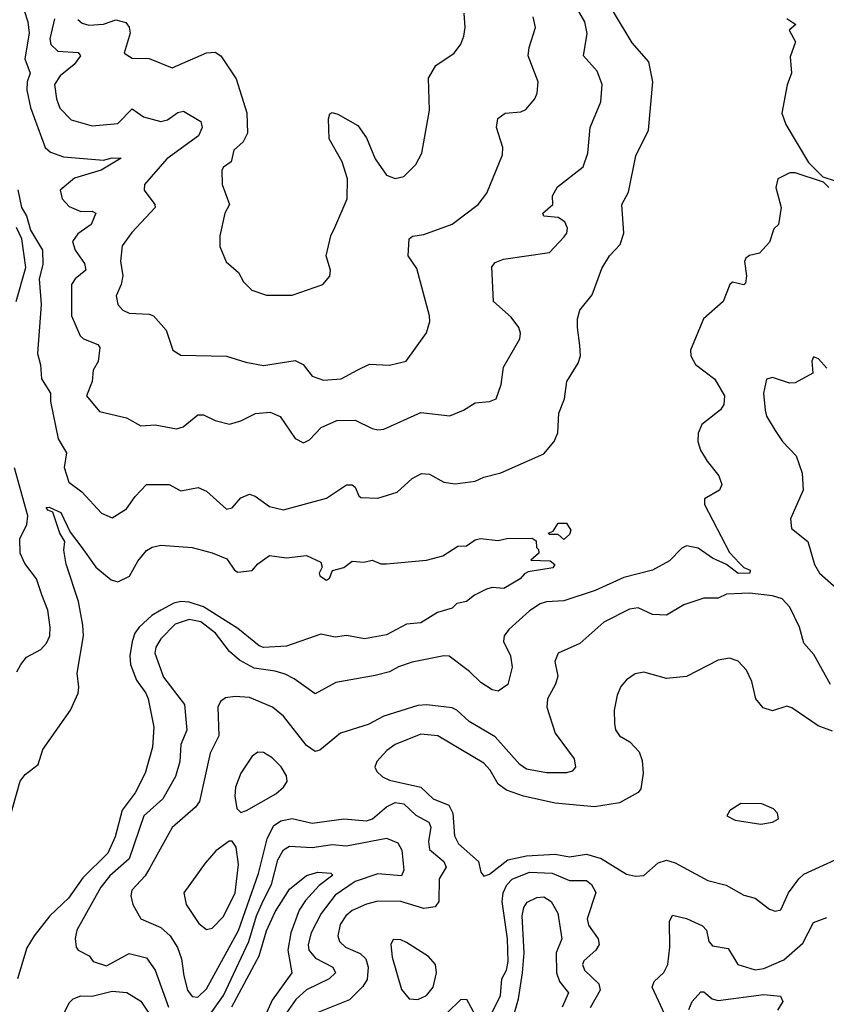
# Model space of a CAD drawing. Extents: x 1493970 to 1595317, y 729910 to 844791.
# Tile 78 of 256: x 1570991 to 1573814, y 763655 to 767102. Entities that reach past the tile are written whole.
import ezdxf

# ---------------------------------------------------------------- set-up
doc = ezdxf.new("R2010")
doc.units = 0

msp = doc.modelspace()

# ---------------------------------------------------------------- linework, layer by layer
at = {"layer": '0CON10XD'}
for points in [[(1570994.7, 767174.7), (1571020.3, 767095), (1571024.2, 767055), (1571009.4, 766965), (1571028.5, 766915), (1571018.1, 766885), (1571016.2, 766855), (1571028.8, 766795), (1571080.9, 766655), (1571098.7, 766638.7), (1571145, 766622.4), (1571285, 766610), (1571315, 766618.9), (1571347, 766617), (1571277.1, 766575), (1571183.1, 766546.9), (1571132.9, 766505), (1571140.4, 766475), (1571165, 766448.2), (1571205, 766430.4), (1571245, 766432.2), (1571258.1, 766425), (1571242.1, 766385), (1571195, 766352.7), (1571176.7, 766325), (1571185.4, 766295), (1571218.7, 766248.7), (1571222.7, 766225), (1571185.2, 766194.8), (1571173.2, 766175), (1571172.9, 766065), (1571202.5, 765995), (1571215, 765984.6), (1571265, 765965.5), (1571271.9, 765955), (1571266.4, 765905), (1571248.9, 765875), (1571244.5, 765835), (1571225.6, 765785), (1571270.8, 765730.8), (1571365, 765708.8), (1571415, 765680.6), (1571465, 765683.8), (1571540.6, 765669.4), (1571563.6, 765676.4), (1571615, 765718.9), (1571635, 765718.5), (1571675, 765699.1), (1571725, 765686.7), (1571765, 765697.8), (1571816.1, 765723.9), (1571868, 765728), (1571903.1, 765713.1), (1571955, 765636), (1571985, 765620.8), (1572005, 765630.8), (1572045.7, 765675), (1572100.9, 765699.1), (1572165, 765699.6), (1572225, 765671.5), (1572245, 765666.1), (1572265, 765668.9), (1572395, 765727.3), (1572495.9, 765715.9), (1572543.8, 765735), (1572585, 765761.4), (1572635, 765766), (1572658.8, 765775), (1572675.7, 765825), (1572684.5, 765885.5), (1572740.8, 765985), (1572744.2, 766005), (1572738, 766025), (1572710.9, 766060.9), (1572648.9, 766115), (1572643.6, 766236.4), (1572655, 766252.5), (1572683.9, 766263.9), (1572845, 766287.5), (1572895, 766341.2), (1572905.7, 766355), (1572908.1, 766371.9), (1572899.4, 766395), (1572875, 766409.6), (1572825, 766413.8), (1572822.3, 766425), (1572856.9, 766455), (1572855.6, 766485), (1572873.6, 766516.4), (1572963, 766587), (1572978.9, 766635), (1572986.9, 766725), (1573024.3, 766815), (1573030, 766875), (1573011.7, 766921.7), (1572964.2, 766975), (1572976.6, 767053.4), (1572968.4, 767095), (1572865, 767275.4)], [(1570985, 766506.7), (1570997.7, 766445), (1571015.2, 766415.2), (1571028.7, 766365), (1571071.1, 766295), (1571072.4, 766245), (1571059.5, 766195), (1571066.2, 766105), (1571053.3, 765933.3), (1571064.1, 765894.1), (1571067.9, 765845), (1571099.2, 765795), (1571099.6, 765765), (1571126.2, 765635), (1571155.4, 765585.4), (1571147.5, 765535), (1571163.4, 765483.4), (1571209.2, 765449.2), (1571277.5, 765375), (1571315, 765358.2), (1571365, 765389.6), (1571395, 765432.9), (1571435, 765474.5), (1571515, 765475.5), (1571555, 765453.1), (1571616, 765464), (1571645, 765451.4), (1571715, 765388.6), (1571735, 765392.9), (1571765, 765428), (1571795, 765441.2), (1571815, 765434.3), (1571865, 765398.2), (1571915, 765386.5), (1572065, 765427.1), (1572135, 765473.8), (1572155, 765473.3), (1572165, 765466.2), (1572177.5, 765435), (1572185, 765430), (1572245, 765427.1), (1572311.9, 765448.1), (1572364.5, 765495.5), (1572396.8, 765513.2), (1572425, 765510.6), (1572475, 765482.9), (1572515, 765477.8), (1572585, 765486.9), (1572615, 765501.1), (1572675, 765515.4), (1572825, 765582.7), (1572861.1, 765625), (1572873.9, 765656.1), (1572877.5, 765725), (1572897.3, 765775), (1572906.2, 765835), (1572945, 765900), (1572953.6, 765925), (1572951.7, 765961.7), (1572942.9, 766025), (1572942.9, 766055), (1572951.2, 766085), (1572995, 766139.2), (1573028.5, 766231.5), (1573054.8, 766275.2), (1573091.9, 766315), (1573105.6, 766355), (1573098.6, 766455), (1573121.2, 766498.8), (1573147.5, 766625), (1573191.5, 766715), (1573206.9, 766885), (1573192.7, 766955), (1573135, 767020.5), (1573069.1, 767129.1)], [(1571195, 767102.5), (1571209.6, 767089.6), (1571233.3, 767083.3), (1571285, 767086.6), (1571328.3, 767101.7), (1571362.6, 767092.6), (1571375, 767075.8), (1571377.6, 767055), (1571357.5, 766985), (1571385, 766967.8), (1571445, 766966.5), (1571525, 766934), (1571645, 766985.5), (1571675, 766987.8), (1571695, 766975.8), (1571749.4, 766895), (1571786.4, 766776.4), (1571788.1, 766705), (1571773.1, 766675), (1571741.1, 766645), (1571731.9, 766605), (1571704, 766586), (1571699.1, 766575), (1571699.4, 766525), (1571725.8, 766455), (1571709.2, 766425), (1571692, 766345), (1571692.3, 766307.7), (1571714.4, 766254.4), (1571757.4, 766217.4), (1571774.2, 766184.2), (1571803.8, 766155), (1571855, 766137.5), (1571945, 766137.5), (1572052.5, 766175), (1572076.1, 766203.9), (1572078.8, 766225), (1572064, 766275), (1572080.5, 766345), (1572094.4, 766375), (1572137.8, 766475), (1572138.1, 766545), (1572119.6, 766605), (1572074.2, 766685), (1572072, 766755), (1572077, 766773), (1572085, 766776.7), (1572105, 766771.2), (1572175, 766731.2), (1572205, 766688.8), (1572235.5, 766615), (1572275, 766558.1), (1572305, 766545.6), (1572335, 766553.1), (1572377.5, 766595), (1572398.1, 766635), (1572425.8, 766785), (1572422.4, 766897.6), (1572447.9, 766942.1), (1572512, 766985), (1572535, 767016.7), (1572545.6, 767044.4), (1572550, 767075), (1572546.7, 767125)], [(1571113.8, 767105), (1571097.3, 767035), (1571100.3, 767015), (1571125, 766992), (1571196.6, 766986.6), (1571204.5, 766975), (1571182.3, 766945), (1571133.3, 766905), (1571113.1, 766875), (1571119.7, 766825), (1571131.8, 766791.8), (1571171.7, 766751.7), (1571245, 766730.9), (1571335, 766738.7), (1571385, 766790.4), (1571425, 766762), (1571485, 766746.1), (1571508.3, 766751.7), (1571545, 766777.3), (1571565, 766781.9), (1571625.3, 766745.3), (1571630, 766725), (1571617.3, 766695), (1571506.5, 766615), (1571427.8, 766525), (1571426.7, 766505), (1571464.5, 766455), (1571465.5, 766445), (1571383.5, 766356.5), (1571349.8, 766310.2), (1571343.6, 766256.4), (1571351.8, 766205), (1571346.5, 766175), (1571329.5, 766135), (1571334.7, 766104.7), (1571352.9, 766085), (1571375, 766074.5), (1571445, 766071.1), (1571459.2, 766065), (1571504.3, 766015), (1571526.7, 765945), (1571555, 765928), (1571715, 765924.3), (1571783, 765903), (1571845, 765891.5), (1571955, 765908.9), (1571983.1, 765895), (1572015, 765854.4), (1572055, 765840), (1572116.2, 765845), (1572174.2, 765875.8), (1572215, 765896.2), (1572285, 765892.1), (1572343.7, 765906.3), (1572415, 766006.2), (1572426.9, 766045), (1572425.8, 766065), (1572380.5, 766230.5), (1572351.2, 766275), (1572353.8, 766335), (1572365.8, 766344.2), (1572405, 766350.4), (1572505, 766386.5), (1572595.3, 766454.7), (1572625.7, 766495), (1572680.7, 766629.3), (1572681.5, 766655), (1572660, 766725), (1572663.9, 766756.1), (1572690, 766775), (1572745, 766780), (1572762.8, 766787.2), (1572794.3, 766825), (1572802.2, 766845), (1572805.6, 766885), (1572770.4, 766975), (1572773.6, 767005), (1572796.7, 767075), (1572787.7, 767112.3)], [(1573675.9, 767105.9), (1573707.5, 767085), (1573683.3, 767065), (1573705.8, 767025), (1573687.8, 766972.2), (1573692.2, 766915), (1573676.5, 766873.5), (1573658.5, 766775), (1573672.2, 766735), (1573751.7, 766601.7), (1573802, 766552), (1573845, 766538)], [(1573822.5, 766515), (1573803.3, 766533.3), (1573705, 766566), (1573685.7, 766565.7), (1573644.6, 766545.4), (1573637.5, 766515), (1573655.3, 766444.7), (1573646.2, 766385), (1573630, 766370), (1573615, 766323.3), (1573580, 766285), (1573545, 766276.2), (1573532.7, 766267.3), (1573528, 766255), (1573534.5, 766205), (1573530.5, 766179.5), (1573525, 766173.8), (1573485, 766183.1), (1573475.7, 766175), (1573452.7, 766115), (1573384.1, 766055), (1573338.6, 765945), (1573340, 765925), (1573355.7, 765895), (1573423.7, 765843.7), (1573456.9, 765785), (1573455.4, 765755.4), (1573444, 765736), (1573377.7, 765685), (1573365.3, 765655), (1573364, 765625), (1573373.8, 765595), (1573396.3, 765556.3), (1573437.8, 765505), (1573448.1, 765475), (1573440, 765455), (1573388, 765425), (1573387.1, 765405), (1573475, 765237.1), (1573509.7, 765199.7), (1573525, 765184.5), (1573547.3, 765175), (1573546.7, 765165), (1573505, 765163.8), (1573465, 765194.8), (1573415, 765216.5), (1573365, 765251.8), (1573325, 765260.5), (1573308.3, 765251.7), (1573265, 765207.5), (1573205, 765175.4), (1573105, 765149.7), (1573005, 765103.6), (1572895, 765067.7), (1572835, 765064.6), (1572812.8, 765057.2), (1572775, 765032.2), (1572702.7, 764967.3), (1572686.2, 764945), (1572684.6, 764925), (1572708.8, 764875), (1572714.6, 764835.4), (1572699.4, 764775), (1572665, 764752), (1572645, 764755.7), (1572605, 764781.5), (1572565, 764820.9), (1572494.6, 764874.6), (1572475, 764875.4), (1572365, 764852.7), (1572316.9, 764836.9), (1572285, 764819.3), (1572235, 764806), (1572097.6, 764782.4), (1572025, 764742.2), (1571951.9, 764795), (1571920.5, 764810.5), (1571885, 764821.4), (1571811.5, 764831.5), (1571760.5, 764860.5), (1571725, 764890.3), (1571676.8, 764955), (1571625, 764993.8), (1571585, 765002), (1571535, 764985.8), (1571485.2, 764934.8), (1571468.2, 764905), (1571464.8, 764885), (1571495, 764800.9), (1571568, 764705), (1571576.6, 764615), (1571555.7, 764565), (1571551.9, 764505), (1571537.1, 764452.9), (1571492.7, 764375), (1571425.3, 764315), (1571374.3, 764165), (1571307.1, 764105), (1571274.8, 764065), (1571191.1, 763915), (1571185.4, 763885.4), (1571188.5, 763855), (1571195.8, 763845), (1571235, 763825.6), (1571248, 763805), (1571295, 763789.5), (1571375, 763833.2), (1571435, 763818), (1571465, 763774.4), (1571512.3, 763645)], [(1570979.3, 766115), (1571013.5, 766235), (1570998.8, 766335), (1570980.6, 766375)], [(1573815, 765882.5), (1573786, 765915), (1573768.3, 765921.7), (1573762.9, 765907.1), (1573766, 765865), (1573705, 765831.2), (1573685, 765830), (1573625, 765849.2), (1573605, 765843.3), (1573594.4, 765795), (1573599.4, 765735), (1573604.6, 765714.6), (1573635, 765663.8), (1573660.6, 765625), (1573707.8, 765575), (1573728.8, 765515), (1573732.5, 765455), (1573688, 765355), (1573691.4, 765321.4), (1573749.2, 765275), (1573771.9, 765195), (1573790, 765165), (1573955, 765018.6)], [(1570981.3, 764818.7), (1570996, 764845), (1571015, 764870), (1571065, 764897.5), (1571085, 764920), (1571096.4, 764945), (1571098.5, 764975), (1571089.6, 765035), (1571068.5, 765088.5), (1571050.5, 765145), (1571008.9, 765198.9), (1570993.6, 765235), (1570992.5, 765285), (1571016.3, 765335), (1571020.2, 765365), (1570973.6, 765533.6)], [(1570955, 764300), (1570993, 764437), (1571010.1, 764459.9), (1571056.5, 764495), (1571072.6, 764547.4), (1571169.6, 764685), (1571195.5, 764745), (1571198.9, 764765), (1571192.2, 764815), (1571214.8, 764945), (1571212.8, 764982.8), (1571197.1, 765065), (1571154.5, 765195.5), (1571146, 765245), (1571148.9, 765275), (1571131.8, 765305), (1571107.7, 765377.7), (1571090, 765385), (1571084.3, 765395), (1571095, 765395.6), (1571135, 765376.7), (1571168.1, 765308.1), (1571209.4, 765255)], [(1572895, 765282.5), (1572875, 765300), (1572845, 765300), (1572840, 765305), (1572858.3, 765311.7), (1572875, 765340), (1572905, 765340), (1572920, 765315), (1572915, 765300), (1572895, 765282.5)], [(1571209.4, 765255), (1571257.5, 765185), (1571311.6, 765141.6), (1571335, 765134.5), (1571375.5, 765154.5), (1571405, 765206.4), (1571435, 765244), (1571455, 765256), (1571485, 765262.9), (1571595, 765254.5), (1571665.2, 765235.2), (1571716.2, 765215), (1571743.3, 765175), (1571755, 765167.5), (1571805, 765173.8), (1571825, 765197.5), (1571865, 765226), (1571925, 765218), (1571995, 765226.2), (1572045, 765202.5), (1572050, 765185), (1572038.8, 765165), (1572041.2, 765155), (1572065, 765140), (1572075, 765147.5), (1572086.2, 765173.8), (1572126, 765184), (1572155, 765206), (1572195, 765202.5), (1572225, 765210), (1572255, 765197.5), (1572275, 765196.7), (1572415, 765210), (1572472.5, 765225), (1572525, 765258.8), (1572555, 765260), (1572585, 765281.2), (1572604, 765286), (1572665, 765278.8), (1572696.4, 765286.4), (1572785, 765287.5), (1572798.3, 765278.3), (1572800, 765255), (1572807, 765247), (1572807.5, 765235), (1572780, 765210), (1572847.3, 765207.3), (1572863.3, 765195), (1572856.3, 765183.7), (1572771.1, 765168.9), (1572757.3, 765162.7), (1572742.7, 765145), (1572685, 765111.1), (1572645, 765114.1), (1572625, 765108.5), (1572582.4, 765087.6), (1572555, 765065.7), (1572521.5, 765058.5), (1572505, 765041.8), (1572453.4, 765026.6), (1572395, 764990.2), (1572345, 764985.7), (1572275, 764948.5), (1572197.5, 764935), (1572135, 764946.1), (1572095, 764940), (1572045, 764951.2), (1571925, 764909.2), (1571845, 764904.1), (1571829.9, 764909.9), (1571755, 764971.1), (1571635, 765046.7), (1571585, 765063.1), (1571555, 765065.8), (1571530.4, 765059.6), (1571485.1, 765034.9), (1571453.6, 765016.4), (1571409.5, 764975), (1571394.8, 764955), (1571384.8, 764925.2), (1571377.1, 764875), (1571379, 764845), (1571400.3, 764790.3), (1571433.2, 764745), (1571440.7, 764725), (1571460.7, 764625), (1571455.8, 764555), (1571430.7, 764465), (1571395, 764395.5), (1571350, 764335), (1571325, 764241.9), (1571300.4, 764185), (1571212, 764098), (1571162.8, 764027.2), (1571096.5, 763965), (1571042, 763895), (1571016.4, 763853.6), (1570984.3, 763745)], [(1573827.8, 764775), (1573770, 764880), (1573735, 764919.4), (1573720.4, 764975), (1573686, 765046), (1573659.2, 765075), (1573625.1, 765085.1), (1573544.9, 765095.1), (1573465, 765091.1), (1573435, 765077.1), (1573385, 765076.5), (1573315, 765053.6), (1573255, 765017.9), (1573205, 765020.4), (1573155, 765042.9), (1573125, 765038.9), (1573035, 764992.9), (1572951.7, 764918.3), (1572875.7, 764884.3), (1572864.4, 764855), (1572874.2, 764804.2), (1572865.9, 764775.9), (1572838.5, 764725), (1572835.5, 764695), (1572865.3, 764605), (1572931.9, 764515), (1572935.8, 764485), (1572925, 764471.4), (1572904.4, 764465.6), (1572835, 764465.4), (1572765, 764478.4), (1572741.8, 764495), (1572655, 764591.9), (1572563.8, 764645), (1572521.5, 764685), (1572505, 764693.3), (1572416.1, 764703.9), (1572385, 764701.2), (1572265, 764664.2), (1572210.8, 764635), (1572114, 764605), (1572042, 764545), (1572025, 764540), (1571995, 764561.2), (1571915, 764663.8), (1571875.7, 764695.7), (1571795, 764728.9), (1571745, 764732.8), (1571711.7, 764728.3), (1571694.1, 764715.9), (1571684.2, 764695.8), (1571687.7, 764595), (1571657.6, 764535), (1571621.1, 764365), (1571606.4, 764345), (1571525.2, 764274.8), (1571446.5, 764133.5), (1571430, 764105), (1571383.8, 764055), (1571380, 764035), (1571387.1, 764005), (1571415.8, 763955), (1571485, 763923.9), (1571518.5, 763895), (1571544, 763854), (1571557.8, 763815), (1571565.3, 763754.7), (1571579.1, 763705), (1571595, 763682.5), (1571615, 763680), (1571645, 763709.1), (1571756.7, 763913.3), (1571827.1, 764112.9), (1571856.9, 764235), (1571879.8, 764280.2), (1571905, 764298.1), (1571945, 764306), (1572015, 764289.8), (1572125, 764304.3), (1572205, 764297.4), (1572226.1, 764305), (1572275, 764347), (1572305, 764361.9), (1572335, 764357.6), (1572377.9, 764317.9), (1572422.9, 764292.9), (1572430.4, 764275), (1572421.7, 764225), (1572425, 764197.5), (1572475.4, 764155), (1572483.9, 764135), (1572458.6, 764095), (1572457.4, 764015), (1572445, 763996.8), (1572405, 763991.2), (1572325, 764015.8), (1572245, 764016.5), (1572205, 764006.3), (1572155, 763983.6), (1572132.9, 763965), (1572112.9, 763935), (1572104.7, 763895), (1572110.4, 763875), (1572130.9, 763855), (1572182.7, 763832.7), (1572203.1, 763815), (1572211, 763785), (1572207.3, 763742.7), (1572192.5, 763717.5), (1572145, 763671.2), (1572035, 763626.9)], [(1573835, 764611.9), (1573785, 764630.6), (1573693.2, 764693.2), (1573675, 764699.2), (1573625, 764682.9), (1573593, 764693), (1573566.9, 764725), (1573552.9, 764785), (1573534.5, 764825), (1573505, 764856.4), (1573475, 764867.5), (1573435, 764860), (1573325, 764803.1), (1573255, 764795.6), (1573175, 764818.6), (1573145, 764812.5), (1573115, 764790.8), (1573095, 764768), (1573082, 764738), (1573071.9, 764685), (1573072.1, 764637.9), (1573076.3, 764616.3), (1573090, 764595), (1573126.1, 764573.9), (1573158.6, 764538.6), (1573169.2, 764509.2), (1573172.8, 764465), (1573165, 764410), (1573155, 764397.1), (1573089.7, 764360.3), (1573003.2, 764346.8), (1572865, 764359.6), (1572754.4, 764384.4), (1572694.8, 764404.8), (1572665, 764426.2), (1572637.2, 764475), (1572615, 764499.6), (1572454.8, 764594.8), (1572395, 764601.1), (1572305.2, 764564.8), (1572276, 764544), (1572241.5, 764505), (1572234.5, 764485), (1572240.5, 764470.5), (1572261.1, 764451.1), (1572285, 764439.5), (1572395.5, 764415.5), (1572438.2, 764375), (1572492.4, 764352.4), (1572507.3, 764325), (1572512.9, 764245), (1572527.1, 764217.1), (1572596.8, 764155), (1572605, 764117.5), (1572615, 764104), (1572635, 764110.5), (1572699.1, 764160.9), (1572764.8, 764175.2), (1572865, 764181.3), (1572915, 764172.1), (1572975, 764181.2), (1573026.3, 764166.3), (1573115, 764111.2), (1573145.9, 764104.1), (1573175, 764106.2), (1573225, 764150.9), (1573255, 764159.6), (1573285, 764150.4), (1573398.8, 764088.8), (1573462.8, 764072.8), (1573525, 764037.1), (1573565, 764027.1), (1573615, 763988.8), (1573635, 763981.2), (1573655, 763986.2), (1573681.2, 764045), (1573717.1, 764095), (1573735, 764110.4), (1573845, 764161.2)], [(1571765, 764326.2), (1571785, 764334.2), (1571887.3, 764392.7), (1571914.6, 764415), (1571927.3, 764435), (1571925.5, 764455), (1571906.4, 764486.4), (1571875, 764518.1), (1571845, 764536.9), (1571825, 764537.5), (1571805, 764524), (1571765.3, 764464.7), (1571746.9, 764415), (1571743.9, 764383.9), (1571751.1, 764341.1), (1571765, 764326.2)], [(1573585, 764285.5), (1573625, 764293.3), (1573646.7, 764305), (1573643.3, 764325), (1573629.2, 764339.2), (1573587.7, 764357.7), (1573515, 764358.6), (1573476.6, 764333.4), (1573466, 764315), (1573495, 764299.6), (1573585, 764285.5)], [(1571655, 763617.4), (1571705, 763686.2), (1571793.3, 763875), (1571820.4, 763965), (1571842.9, 764017.1), (1571872.9, 764075), (1571895, 764161.1), (1571915, 764196), (1571935, 764209.5), (1572015, 764204.8), (1572085, 764215.2), (1572135, 764210.6), (1572275, 764236.8), (1572315, 764220.5), (1572328.1, 764195), (1572335.4, 764125), (1572327.5, 764105), (1572245, 764112.2), (1572165, 764085.8), (1572095, 764037.1), (1572046.4, 763973.6), (1572010.9, 763905), (1572000.6, 763865), (1572002.9, 763845), (1572026.9, 763816.9), (1572087.1, 763785), (1572096.8, 763765), (1572074.6, 763745), (1571995, 763706.6), (1571958.2, 763671.8), (1571924.5, 763625)], [(1571645, 763917.7), (1571665, 763922.3), (1571705, 763963.1), (1571745.5, 764045), (1571757.1, 764145), (1571748.9, 764205), (1571735, 764226), (1571723.8, 764226.2), (1571677.4, 764192.6), (1571640, 764150), (1571565.9, 764045), (1571573.9, 764005), (1571617.7, 763937.8), (1571645, 763917.7)], [(1571734, 763646), (1571829.7, 763825), (1571855, 763912.1), (1571885, 763979.6), (1571935, 764058.5), (1571995, 764106), (1572035, 764117.8), (1572080, 764115), (1572087.6, 764107.6), (1572039.1, 764070.9), (1571991, 764019), (1571969.4, 763985), (1571940.3, 763905), (1571930.2, 763845), (1571943.9, 763765), (1571875, 763670), (1571855.2, 763625)], [(1572645, 763627.1), (1572673.6, 763686.4), (1572678.7, 763745), (1572695.2, 763775), (1572700.7, 763805), (1572697.9, 763885), (1572679.7, 764015), (1572683.2, 764045), (1572695.9, 764074.1), (1572715, 764093.4), (1572775, 764118), (1572855, 764114.8), (1572915, 764089.3), (1572975, 764089.2), (1572992, 764075), (1573007.1, 764047.1), (1572977.1, 763955), (1572982.2, 763932.2), (1573015.4, 763885), (1573018.8, 763865), (1573007.8, 763845), (1572965, 763807.8), (1572960.4, 763795), (1572967.3, 763775), (1573017.3, 763727.3), (1573022.9, 763705), (1572987.4, 763642.6)], [(1572711.7, 763588.3), (1572736.2, 763675), (1572751, 763765), (1572756, 763835), (1572749.4, 763965), (1572755.2, 763994.8), (1572767.3, 764012.7), (1572801, 764029), (1572825, 764032.1), (1572850.8, 764015), (1572874.1, 763974.1), (1572887.9, 763885), (1572868.7, 763835), (1572869.7, 763765), (1572880.7, 763735), (1572911.4, 763695), (1572889.4, 763645)], [(1573255.5, 763605), (1573204.7, 763715.3), (1573211.5, 763735), (1573245, 763766.7), (1573258.8, 763795), (1573266, 763855), (1573264.7, 763945.3), (1573275, 763967.1), (1573325, 763956), (1573380.2, 763930.2), (1573394.6, 763915), (1573403.1, 763875), (1573415, 763859.5), (1573470.8, 763850.8), (1573504.7, 763794.7), (1573565, 763775.8), (1573595, 763780.5), (1573665, 763810.9), (1573731.1, 763868.9), (1573768.7, 763941.3), (1573815, 763959.5)], [(1572385, 763672.7), (1572415, 763686.7), (1572437.9, 763715), (1572450, 763765), (1572445.8, 763795), (1572422.4, 763822.4), (1572345, 763872.2), (1572325, 763881.5), (1572298.1, 763881.9), (1572290, 763865), (1572295, 763820), (1572327.7, 763707.7), (1572354.6, 763674.6), (1572385, 763672.7)], [(1571132.6, 763595), (1571165, 763661.1), (1571179.1, 763675), (1571205, 763685.2), (1571245, 763683.9), (1571315, 763700.8), (1571366.4, 763696.4), (1571415, 763666.4), (1571476.5, 763575)], [(1573332.7, 763637.3), (1573344.3, 763665), (1573375, 763699.2), (1573385, 763698.6), (1573414.8, 763674.8), (1573435, 763668.4), (1573595, 763689.3), (1573653.8, 763683.8), (1573661.2, 763665), (1573643.1, 763635)], [(1572487, 763625), (1572535, 763672), (1572555, 763673.5), (1572585, 763617.5)]]:
    msp.add_lwpolyline(points, dxfattribs=at)

doc.saveas('drawing.dxf')
